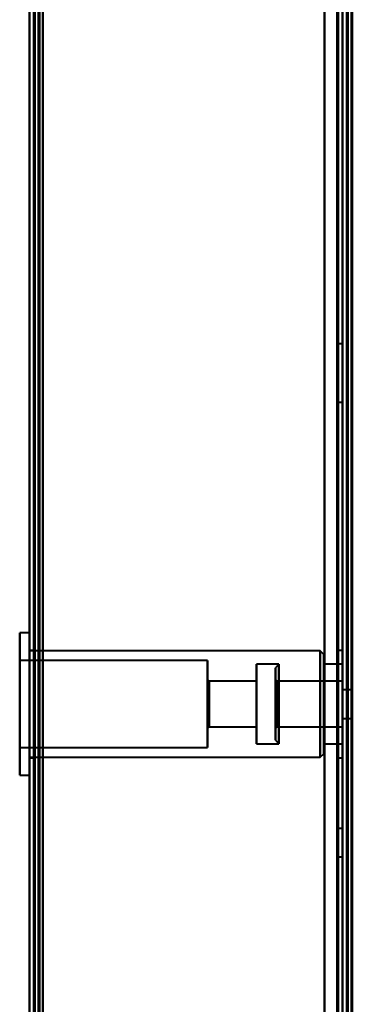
# Model space of a CAD drawing. Header units: millimetres. Extents: x -1352 to 2139, y -120 to 1171.
# Tile 18 of 78: x -691 to -654, y 562 to 672. Entities that reach past the tile are written whole.
import ezdxf

# ---------------------------------------------------------------- set-up
doc = ezdxf.new("R2010")
doc.units = ezdxf.units.MM
doc.layers.add('A-GENM', color=13, linetype='Continuous', lineweight=40)
doc.layers.add('G-IMPT', color=8, linetype='Continuous', lineweight=40)

# ---------------------------------------------------------------- blocks, each defined once
blk = doc.blocks.new('Maintenance r21 - Maintenance r21-769076-Avant')
at = {"layer": 'A-GENM'}
for p, q in [((-690, 1098), (-690, 0)), ((-690, 0), (-690, 1098))]:
    blk.add_line(p, q, dxfattribs=at)
blk = doc.blocks.new('NEXA 1500 CALQUES_dwg-769064-Avant')
at = {"layer": 'G-IMPT'}
for p, q in [((-690, 1097.77), (-690, 128.97)), ((-655, 129.47), (-655, 1062.27)), ((-654.5, 1062.27), (-654.5, 129.47)), ((-690, 903.07), (-690, 323.67)), ((-655, 636.12), (-655.5, 636.12)), ((-655.5, 632.87), (-655.5, 636.12)), ((-655.5, 636.12), (-655.5, 632.87)), ((-655, 632.87), (-655, 636.12)), ((-655, 636.12), (-655, 632.87)), ((-655.5, 629.62), (-655.5, 632.87)), ((-655.5, 632.87), (-655.5, 629.62)), ((-655, 629.62), (-655, 632.87)), ((-655, 632.87), (-655, 629.62)), ((-655.5, 629.62), (-655, 629.62)), ((-690, 603.82), (-691.1, 603.82)), ((-691.1, 603.82), (-691.1, 592.83)), ((-691.1, 592.83), (-691.1, 603.82)), ((-690, 603.82), (-690, 592.83)), ((-690, 592.83), (-690, 603.82)), ((-689.5, 601.87), (-690, 601.87)), ((-690, 601.87), (-690, 595.87)), ((-657.5, 601.82), (-690, 601.82)), ((-690, 593.59), (-690, 601.82)), ((-689.5, 595.87), (-689.5, 601.87)), ((-689.5, 601.87), (-689.5, 595.87)), ((-657.1, 601.42), (-657.5, 601.82)), ((-657.5, 593.59), (-657.5, 601.82)), ((-657.5, 601.82), (-657.5, 593.59)), ((-657.1, 593.75), (-657.1, 601.42)), ((-657.1, 601.42), (-657.1, 593.75)), ((-655, 601.87), (-655.5, 601.87)), ((-655.5, 601.87), (-655.5, 595.87)), ((-655.5, 595.87), (-655.5, 601.87)), ((-655, 601.87), (-655, 595.87)), ((-655, 595.87), (-655, 601.87)), ((-670.1, 600.72), (-691.1, 600.72)), ((-691.1, 600.72), (-691.1, 594.01)), ((-691.1, 594.01), (-691.1, 600.72)), ((-670.1, 600.72), (-670.1, 594.01)), ((-670.1, 594.01), (-670.1, 600.72)), ((-662.1, 600.32), (-664.6, 600.32)), ((-664.6, 600.32), (-664.6, 594.17)), ((-664.6, 594.17), (-664.6, 600.32)), ((-662.1, 600.32), (-662.5, 599.92)), ((-662.5, 599.92), (-662.5, 595.87)), ((-662.5, 595.87), (-662.5, 599.92)), ((-662.1, 600.32), (-662.1, 595.87)), ((-662.1, 595.87), (-662.1, 600.32)), ((-655, 600.32), (-657.1, 600.32)), ((-657.1, 600.32), (-657.1, 594.17)), ((-657.1, 594.17), (-657.1, 600.32)), ((-655, 600.32), (-655, 594.17)), ((-655, 595.87), (-655, 600.32)), ((-691.1, 598.92), (-691.1, 587.92)), ((-691.1, 587.92), (-691.1, 598.92)), ((-690, 598.92), (-690, 587.92)), ((-690, 587.92), (-690, 598.92)), ((-691.1, 597.73), (-691.1, 591.02)), ((-691.1, 591.02), (-691.1, 597.73)), ((-690, 589.92), (-690, 598.15)), ((-669.9, 598.42), (-670.1, 598.62)), ((-670.1, 598.62), (-670.1, 594.82)), ((-670.1, 594.82), (-670.1, 598.62)), ((-670.1, 597.73), (-670.1, 591.02)), ((-670.1, 591.02), (-670.1, 597.73)), ((-664.6, 598.42), (-669.9, 598.42)), ((-669.9, 598.42), (-669.9, 594.9)), ((-669.9, 594.9), (-669.9, 598.42)), ((-664.6, 598.42), (-664.6, 594.9)), ((-664.6, 594.9), (-664.6, 598.42)), ((-662.3, 598.42), (-662.5, 598.62)), ((-662.5, 598.62), (-662.5, 595.87)), ((-662.5, 595.87), (-662.5, 598.62)), ((-655, 598.42), (-662.3, 598.42)), ((-662.3, 598.42), (-662.3, 596.85)), ((-662.3, 598.42), (-662.3, 598.23)), ((-662.3, 595.87), (-662.3, 598.42)), ((-662.3, 598.23), (-662.3, 594.9)), ((-662.3, 595.87), (-662.3, 598.23)), ((-657.5, 589.92), (-657.5, 598.15)), ((-657.5, 598.15), (-657.5, 589.92)), ((-657.1, 590.32), (-657.1, 598)), ((-657.1, 598), (-657.1, 590.32)), ((-655, 598.42), (-655, 595.87)), ((-655, 594.9), (-655, 598.42)), ((-670.1, 596.93), (-670.1, 593.12)), ((-670.1, 593.12), (-670.1, 596.93)), ((-669.9, 596.85), (-669.9, 593.32)), ((-669.9, 593.32), (-669.9, 596.85)), ((-664.6, 597.58), (-664.6, 591.42)), ((-664.6, 591.42), (-664.6, 597.58)), ((-664.6, 596.85), (-664.6, 593.32)), ((-664.6, 593.32), (-664.6, 596.85)), ((-662.3, 596.85), (-662.3, 593.32)), ((-662.1, 591.42), (-662.1, 597.58)), ((-657.1, 597.58), (-657.1, 591.42)), ((-657.1, 591.42), (-657.1, 597.58)), ((-655, 597.58), (-655, 595.87)), ((-654, 597.47), (-655, 597.47)), ((-655, 597.47), (-655, 595.87)), ((-655, 597.47), (-655, 595.87)), ((-655, 594.27), (-655, 597.47)), ((-655, 594.27), (-655, 597.47)), ((-655, 595.87), (-655, 596.85)), ((-654, 597.47), (-654, 595.87)), ((-654, 595.87), (-654, 597.47)), ((-690, 595.87), (-690, 589.87)), ((-689.5, 589.87), (-689.5, 595.87)), ((-689.5, 595.87), (-689.5, 589.87)), ((-662.5, 595.87), (-662.5, 593.12)), ((-662.5, 595.87), (-662.5, 591.82)), ((-662.5, 593.12), (-662.5, 595.87)), ((-662.5, 591.82), (-662.5, 595.87)), ((-662.3, 593.32), (-662.3, 595.87)), ((-662.1, 595.87), (-662.1, 591.42)), ((-662.1, 594.17), (-662.1, 595.87)), ((-655.5, 595.87), (-655.5, 589.87)), ((-655.5, 589.87), (-655.5, 595.87)), ((-655, 595.87), (-655, 594.27)), ((-655, 595.87), (-655, 593.32)), ((-655, 593.32), (-655, 595.87)), ((-655, 595.87), (-655, 591.42)), ((-655, 595.87), (-655, 589.87)), ((-655, 591.42), (-655, 595.87)), ((-655, 589.87), (-655, 595.87)), ((-654, 595.87), (-654, 594.27)), ((-654, 594.27), (-654, 595.87)), ((-670.1, 593.12), (-669.9, 593.32)), ((-669.9, 593.32), (-664.6, 593.32)), ((-662.5, 593.12), (-662.3, 593.32)), ((-662.3, 593.32), (-655, 593.32)), ((-655, 594.27), (-654, 594.27)), ((-664.6, 591.42), (-662.1, 591.42)), ((-662.5, 591.82), (-662.1, 591.42)), ((-657.1, 591.42), (-655, 591.42)), ((-691.1, 591.02), (-670.1, 591.02)), ((-657.5, 589.92), (-657.1, 590.32)), ((-690, 589.92), (-657.5, 589.92)), ((-690, 589.87), (-689.5, 589.87)), ((-655.5, 589.87), (-655, 589.87)), ((-691.1, 587.92), (-690, 587.92)), ((-655, 581.97), (-655.5, 581.97)), ((-655, 581.97), (-655.5, 581.97)), ((-655, 581.97), (-655.5, 581.97)), ((-655, 581.97), (-655.5, 581.97)), ((-655.5, 580.37), (-655.5, 581.97)), ((-655.5, 580.37), (-655.5, 581.97)), ((-655.5, 580.37), (-655.5, 581.97)), ((-655.5, 580.37), (-655.5, 581.97)), ((-655.5, 581.97), (-655.5, 580.37)), ((-655.5, 581.97), (-655.5, 580.37)), ((-655.5, 581.97), (-655.5, 580.37)), ((-655.5, 581.97), (-655.5, 580.37)), ((-655, 580.37), (-655, 581.97)), ((-655, 580.37), (-655, 581.97)), ((-655, 580.37), (-655, 581.97)), ((-655, 580.37), (-655, 581.97)), ((-655, 581.97), (-655, 580.37)), ((-655, 581.97), (-655, 580.37)), ((-655, 581.97), (-655, 580.37)), ((-655, 581.97), (-655, 580.37)), ((-655.5, 578.77), (-655.5, 580.37)), ((-655.5, 578.77), (-655.5, 580.37)), ((-655.5, 578.77), (-655.5, 580.37)), ((-655.5, 578.77), (-655.5, 580.37)), ((-655.5, 580.37), (-655.5, 578.77)), ((-655.5, 580.37), (-655.5, 578.77)), ((-655.5, 580.37), (-655.5, 578.77)), ((-655.5, 580.37), (-655.5, 578.77)), ((-655, 578.77), (-655, 580.37)), ((-655, 578.77), (-655, 580.37)), ((-655, 578.77), (-655, 580.37)), ((-655, 578.77), (-655, 580.37)), ((-655, 580.37), (-655, 578.77)), ((-655, 580.37), (-655, 578.77)), ((-655, 580.37), (-655, 578.77)), ((-655, 580.37), (-655, 578.77)), ((-655.5, 578.77), (-655, 578.77)), ((-655.5, 578.77), (-655, 578.77)), ((-655.5, 578.77), (-655, 578.77)), ((-655.5, 578.77), (-655, 578.77))]:
    blk.add_line(p, q, dxfattribs=at)
at = {"layer": 'G-IMPT', "flags": 128}
for points in [[(-690, 1097.77), (-690, 855.57), (-690, 613.37), (-690, 371.17), (-690, 128.97)], [(-690, 128.97), (-690, 371.17), (-690, 613.37), (-690, 855.57), (-690, 1097.77)], [(-689.5, 1097.77), (-689.5, 855.57), (-689.5, 613.37), (-689.5, 371.17), (-689.5, 128.97)], [(-689.4, 128.97), (-689.4, 371.17), (-689.4, 613.37), (-689.4, 855.57), (-689.4, 1097.77)], [(-689.4, 1097.77), (-689.4, 855.57), (-689.4, 613.37), (-689.4, 371.17), (-689.4, 128.97)], [(-689.4, 128.97), (-689.4, 371.17), (-689.4, 613.37), (-689.4, 855.57), (-689.4, 1097.77)], [(-689.5, 129.47), (-689.5, 371.42), (-689.5, 613.37), (-689.5, 855.32), (-689.5, 1097.27)], [(-689.5, 1097.27), (-689.5, 855.32), (-689.5, 613.37), (-689.5, 371.42), (-689.5, 129.47)], [(-689.5, 129.47), (-689.5, 371.42), (-689.5, 613.37), (-689.5, 855.32), (-689.5, 1097.27)], [(-689.5, 1097.27), (-689.5, 855.32), (-689.5, 613.37), (-689.5, 371.42), (-689.5, 129.47)], [(-689.5, 129.47), (-689.5, 371.42), (-689.5, 613.37), (-689.5, 855.32), (-689.5, 1097.27)], [(-689.5, 1097.27), (-689.5, 855.32), (-689.5, 613.37), (-689.5, 371.42), (-689.5, 129.47)], [(-689, 129.47), (-689, 371.42), (-689, 613.37), (-689, 855.32), (-689, 1097.27)], [(-689, 1097.27), (-689, 855.32), (-689, 613.37), (-689, 371.42), (-689, 129.47)], [(-689, 129.47), (-689, 371.42), (-689, 613.37), (-689, 855.32), (-689, 1097.27)], [(-688.9, 1097.27), (-688.9, 855.32), (-688.9, 613.37), (-688.9, 371.42), (-688.9, 129.47)], [(-688.9, 129.47), (-688.9, 371.42), (-688.9, 613.37), (-688.9, 855.32), (-688.9, 1097.27)], [(-688.9, 1097.27), (-688.9, 855.32), (-688.9, 613.37), (-688.9, 371.42), (-688.9, 129.47)], [(-690, 128.97), (-690, 362.42), (-690, 595.87), (-690, 829.32), (-690, 1062.77)], [(-690, 1062.77), (-690, 829.32), (-690, 595.87), (-690, 362.42), (-690, 128.97)], [(-689.5, 128.97), (-689.5, 362.42), (-689.5, 595.87), (-689.5, 829.32), (-689.5, 1062.77)], [(-689.4, 1062.77), (-689.4, 829.32), (-689.4, 595.87), (-689.4, 362.42), (-689.4, 128.97)], [(-689.4, 128.97), (-689.4, 362.42), (-689.4, 595.87), (-689.4, 829.32), (-689.4, 1062.77)], [(-689.4, 1062.77), (-689.4, 829.32), (-689.4, 595.87), (-689.4, 362.42), (-689.4, 128.97)], [(-688.5, 129.47), (-688.5, 362.67), (-688.5, 595.87), (-688.5, 829.07), (-688.5, 1062.27)], [(-688.5, 1062.27), (-688.5, 829.07), (-688.5, 595.87), (-688.5, 362.67), (-688.5, 129.47)], [(-688.5, 1062.27), (-688.5, 829.07), (-688.5, 595.87), (-688.5, 362.67), (-688.5, 129.47)], [(-688.5, 129.47), (-688.5, 362.67), (-688.5, 595.87), (-688.5, 829.07), (-688.5, 1062.27)], [(-657, 128.97), (-657, 362.42), (-657, 595.87), (-657, 829.32), (-657, 1062.77)], [(-657, 1062.77), (-657, 829.32), (-657, 595.87), (-657, 362.42), (-657, 128.97)], [(-657, 128.97), (-657, 362.42), (-657, 595.87), (-657, 829.32), (-657, 1062.77)], [(-657, 1062.77), (-657, 829.32), (-657, 595.87), (-657, 362.42), (-657, 128.97)], [(-657, 129.47), (-657, 362.67), (-657, 595.87), (-657, 829.07), (-657, 1062.27)], [(-657, 1062.27), (-657, 829.07), (-657, 595.87), (-657, 362.67), (-657, 129.47)], [(-657, 1062.27), (-657, 829.07), (-657, 595.87), (-657, 362.67), (-657, 129.47)], [(-657, 129.47), (-657, 362.67), (-657, 595.87), (-657, 829.07), (-657, 1062.27)], [(-655.6, 1062.27), (-655.6, 829.07), (-655.6, 595.87), (-655.6, 362.67), (-655.6, 129.47)], [(-655.6, 129.47), (-655.6, 362.67), (-655.6, 595.87), (-655.6, 829.07), (-655.6, 1062.27)], [(-655.6, 1062.27), (-655.6, 829.07), (-655.6, 595.87), (-655.6, 362.67), (-655.6, 129.47)], [(-655.6, 129.47), (-655.6, 362.67), (-655.6, 595.87), (-655.6, 829.07), (-655.6, 1062.27)], [(-655.6, 129.47), (-655.6, 362.67), (-655.6, 595.87), (-655.6, 829.07), (-655.6, 1062.27)], [(-655.6, 1062.27), (-655.6, 829.07), (-655.6, 595.87), (-655.6, 362.67), (-655.6, 129.47)], [(-655.5, 1062.27), (-655.5, 829.07), (-655.5, 595.87), (-655.5, 362.67), (-655.5, 129.47)], [(-655.5, 129.47), (-655.5, 362.67), (-655.5, 595.87), (-655.5, 829.07), (-655.5, 1062.27)], [(-655, 128.97), (-655, 362.42), (-655, 595.87), (-655, 829.32), (-655, 1062.77)], [(-655, 1062.77), (-655, 829.32), (-655, 595.87), (-655, 362.42), (-655, 128.97)], [(-655, 1062.27), (-655, 829.07), (-655, 595.87), (-655, 362.67), (-655, 129.47)], [(-655, 129.47), (-655, 362.67), (-655, 595.87), (-655, 829.07), (-655, 1062.27)], [(-655, 1062.27), (-655, 829.07), (-655, 595.87), (-655, 362.67), (-655, 129.47)], [(-655, 161.37), (-655, 386.6), (-655, 611.82), (-655, 837.05), (-655, 1062.27)], [(-655, 129.47), (-655, 362.67), (-655, 595.87), (-655, 829.07), (-655, 1062.27)], [(-655, 1062.27), (-655, 837.05), (-655, 611.82), (-655, 386.6), (-655, 161.37)], [(-654.5, 128.97), (-654.5, 362.42), (-654.5, 595.87), (-654.5, 829.32), (-654.5, 1062.77)], [(-654.5, 1062.27), (-654.5, 829.07), (-654.5, 595.87), (-654.5, 362.67), (-654.5, 129.47)], [(-654.5, 129.47), (-654.5, 362.67), (-654.5, 595.87), (-654.5, 829.07), (-654.5, 1062.27)], [(-654.5, 129.47), (-654.5, 362.67), (-654.5, 595.87), (-654.5, 829.07), (-654.5, 1062.27)], [(-654.5, 1062.27), (-654.5, 829.07), (-654.5, 595.87), (-654.5, 362.67), (-654.5, 129.47)], [(-654.5, 129.47), (-654.5, 362.67), (-654.5, 595.87), (-654.5, 829.07), (-654.5, 1062.27)], [(-654.5, 1062.27), (-654.5, 829.07), (-654.5, 595.87), (-654.5, 362.67), (-654.5, 129.47)], [(-654.4, 1062.77), (-654.4, 829.32), (-654.4, 595.87), (-654.4, 362.42), (-654.4, 128.97)], [(-654.4, 1062.77), (-654.4, 829.32), (-654.4, 595.87), (-654.4, 362.42), (-654.4, 128.97)], [(-654.4, 128.97), (-654.4, 362.42), (-654.4, 595.87), (-654.4, 829.32), (-654.4, 1062.77)], [(-654, 129.37), (-654, 362.62), (-654, 595.87), (-654, 829.12), (-654, 1062.37)], [(-654, 1062.37), (-654, 829.12), (-654, 595.87), (-654, 362.62), (-654, 129.37)], [(-654, 1062.27), (-654, 829.07), (-654, 595.87), (-654, 362.67), (-654, 129.47)], [(-654, 129.47), (-654, 362.67), (-654, 595.87), (-654, 829.07), (-654, 1062.27)], [(-653.9, 1062.27), (-653.9, 837.05), (-653.9, 611.82), (-653.9, 386.6), (-653.9, 161.37)], [(-653.9, 161.37), (-653.9, 386.6), (-653.9, 611.82), (-653.9, 837.05), (-653.9, 1062.27)], [(-690, 323.67), (-690, 468.52), (-690, 613.37), (-690, 758.22), (-690, 903.07)], [(-690, 903.07), (-690, 758.22), (-690, 613.37), (-690, 468.52), (-690, 323.67)], [(-690, 903.07), (-690, 758.22), (-690, 613.37), (-690, 468.52), (-690, 323.67)], [(-690, 323.67), (-690, 468.52), (-690, 613.37), (-690, 758.22), (-690, 903.07)], [(-689.5, 903.07), (-689.5, 758.22), (-689.5, 613.37), (-689.5, 468.52), (-689.5, 323.67)], [(-689.4, 323.67), (-689.4, 468.52), (-689.4, 613.37), (-689.4, 758.22), (-689.4, 903.07)], [(-689.4, 323.67), (-689.4, 468.52), (-689.4, 613.37), (-689.4, 758.22), (-689.4, 903.07)], [(-689.4, 903.07), (-689.4, 758.22), (-689.4, 613.37), (-689.4, 468.52), (-689.4, 323.67)], [(-688.5, 903.07), (-688.5, 758.22), (-688.5, 613.37), (-688.5, 468.52), (-688.5, 323.67)], [(-688.5, 323.67), (-688.5, 468.52), (-688.5, 613.37), (-688.5, 758.22), (-688.5, 903.07)], [(-688.5, 903.07), (-688.5, 758.22), (-688.5, 613.37), (-688.5, 468.52), (-688.5, 323.67)], [(-688.5, 323.67), (-688.5, 468.52), (-688.5, 613.37), (-688.5, 758.22), (-688.5, 903.07)]]:
    blk.add_lwpolyline(points, dxfattribs=at)

msp = doc.modelspace()

# ---------------------------------------------------------------- block references
at = {"layer": 'A-GENM'}
msp.add_blockref('Maintenance r21 - Maintenance r21-769076-Avant', (0, 0), dxfattribs=at)
at = {"layer": 'G-IMPT'}
msp.add_blockref('NEXA 1500 CALQUES_dwg-769064-Avant', (0, 0), dxfattribs=at)

doc.saveas('drawing.dxf')
